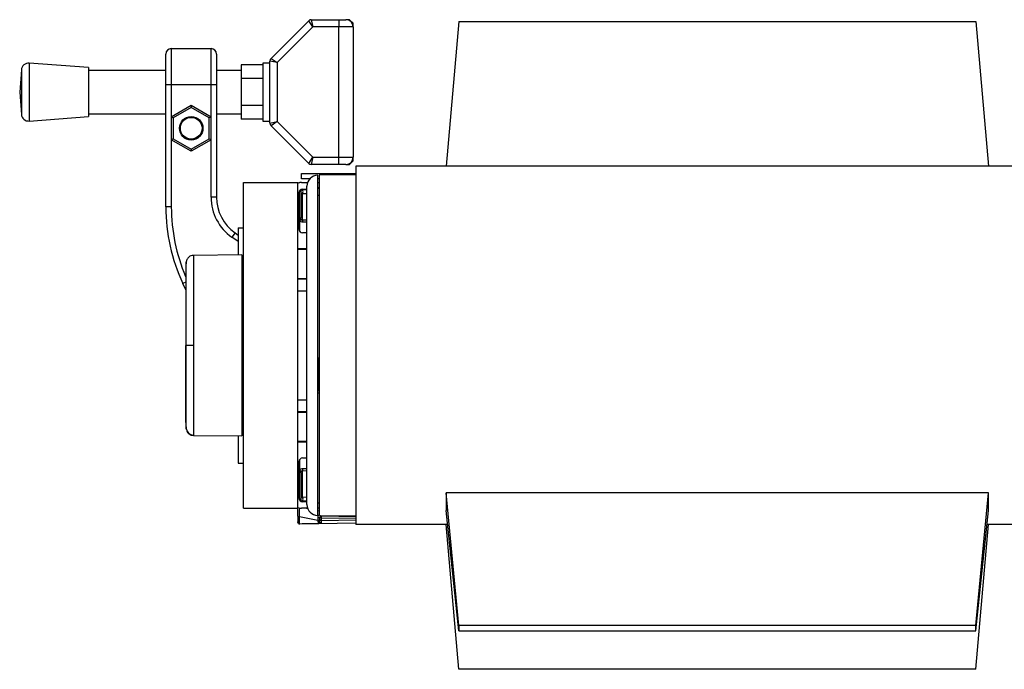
# Model space of a CAD drawing. Header units: millimetres. Extents: x 0 to 420, y 0 to 297.
# Tile 16 of 18: x 278 to 318, y 204 to 230. Entities that reach past the tile are written whole.
import ezdxf

# ---------------------------------------------------------------- set-up
doc = ezdxf.new("R2010")
doc.units = ezdxf.units.MM

msp = doc.modelspace()

# ---------------------------------------------------------------- linework, layer by layer
at = {"color": 7, "linetype": 'Continuous', "lineweight": 25}
for p, q in [((287.8333, 228.7305), (289.3789, 230.276)), ((289.5453, 230.0227), (288.0867, 228.5641)), ((289.5453, 230.0227), (289.3789, 230.276)), ((289.4838, 230.3195), (289.5453, 230.0227)), ((289.4838, 230.3195), (290.6096, 230.3195)), ((290.6096, 230.0227), (289.5453, 230.0227)), ((290.6096, 230.3195), (290.9064, 230.3195)), ((290.6096, 230.3195), (290.6096, 230.0227)), ((290.6096, 224.68), (290.6096, 230.0227)), ((291.2032, 230.0227), (290.6096, 230.0227)), ((291.0548, 230.3195), (290.9064, 230.3195)), ((291.2032, 230.1711), (291.0548, 230.3195)), ((291.2032, 230.0227), (291.2032, 230.1711)), ((291.2032, 230.0227), (291.2032, 224.68)), ((295.5382, 230.2453), (295.0188, 224.309)), ((295.5382, 230.2453), (316.7604, 230.2453)), ((316.7604, 230.2453), (317.2798, 224.309)), ((283.5173, 227.6482), (283.5173, 228.9096)), ((283.7399, 229.1322), (283.7399, 227.6482)), ((283.7399, 229.1322), (285.3724, 229.1322)), ((285.3724, 227.6482), (285.3724, 229.1322)), ((285.595, 228.9096), (285.595, 227.6482)), ((287.8333, 228.7305), (288.0867, 228.5641)), ((280.3372, 228.3531), (277.9058, 228.5386)), ((277.9058, 228.5386), (277.9058, 226.1641)), ((280.3372, 228.3531), (280.3372, 226.3496)), ((287.4931, 228.4652), (286.6026, 228.4652)), ((286.6026, 228.4652), (286.6026, 227.9083)), ((287.7899, 228.5386), (287.4931, 228.5386)), ((287.4931, 228.5386), (287.4931, 226.1641)), ((288.0867, 228.5641), (287.7899, 228.6255)), ((287.7899, 226.0772), (287.7899, 228.6255)), ((288.0867, 228.5641), (288.0867, 226.1386)), ((277.5872, 228.2652), (277.5175, 227.3514)), ((277.5872, 228.2652), (277.5872, 226.4375)), ((283.5173, 228.2418), (280.3372, 228.2418)), ((286.6026, 228.2418), (285.595, 228.2418)), ((283.5173, 222.6415), (283.5173, 227.6482)), ((283.7399, 227.6482), (283.5173, 227.6482)), ((283.7399, 227.6482), (283.7399, 226.3385)), ((285.3724, 227.6482), (283.7399, 227.6482)), ((285.3724, 226.3385), (285.3724, 227.6482)), ((285.595, 227.6482), (285.3724, 227.6482)), ((285.595, 227.6482), (285.595, 223.0403)), ((287.4931, 227.9083), (286.6026, 227.9083)), ((286.6026, 227.9083), (286.6026, 226.7944)), ((277.5175, 227.3514), (277.5872, 226.4375)), ((283.7399, 226.3385), (284.5561, 226.8098)), ((284.5561, 226.7241), (283.8141, 226.2957)), ((284.5561, 226.8098), (284.5561, 226.7241)), ((284.5561, 226.8098), (285.3724, 226.3385)), ((285.2982, 226.2957), (284.5561, 226.7241)), ((287.4931, 226.7944), (286.6026, 226.7944)), ((286.6026, 226.7944), (286.6026, 226.2375)), ((277.9058, 226.1641), (280.3372, 226.3496)), ((280.3372, 226.4609), (283.5173, 226.4609)), ((283.7399, 226.3385), (283.7399, 225.396)), ((283.7399, 226.3385), (283.8141, 226.2957)), ((285.3724, 226.3385), (285.2982, 226.2957)), ((285.3724, 225.396), (285.3724, 226.3385)), ((285.595, 226.4609), (286.6026, 226.4609)), ((283.8141, 226.2957), (283.8141, 225.4389)), ((285.2982, 225.4389), (285.2982, 226.2957)), ((287.4931, 226.2375), (286.6026, 226.2375)), ((287.4931, 226.1641), (287.7899, 226.1641)), ((287.7899, 226.0772), (288.0867, 226.1386)), ((288.0867, 226.1386), (287.8333, 225.9722)), ((289.3789, 224.4267), (287.8333, 225.9722)), ((288.0867, 226.1386), (289.5453, 224.68)), ((283.8141, 225.4389), (283.7399, 225.396)), ((283.7399, 225.396), (283.7399, 222.6415)), ((284.5561, 224.9248), (283.7399, 225.396)), ((283.8141, 225.4389), (284.5561, 225.0105)), ((284.5561, 225.0105), (285.2982, 225.4389)), ((285.3724, 225.396), (284.5561, 224.9248)), ((285.2982, 225.4389), (285.3724, 225.396)), ((285.3724, 223.0403), (285.3724, 225.396)), ((284.5561, 225.0105), (284.5561, 224.9248)), ((289.3789, 224.4267), (289.5453, 224.68)), ((289.5453, 224.68), (289.4838, 224.3832)), ((290.6096, 224.3832), (289.4838, 224.3832)), ((289.5453, 224.68), (290.6096, 224.68)), ((290.6096, 224.3832), (290.6096, 224.68)), ((290.6096, 224.68), (291.2032, 224.68)), ((290.9064, 224.3832), (290.6096, 224.3832)), ((290.9064, 224.3832), (291.0548, 224.3832)), ((291.0548, 224.3832), (291.2032, 224.5316)), ((291.2032, 224.5316), (291.2032, 224.68)), ((320.99, 224.309), (291.3086, 224.309)), ((291.3086, 224.309), (291.3086, 209.6168)), ((289.0825, 223.7896), (289.0825, 224.0122)), ((289.0825, 224.0122), (289.8246, 224.0122)), ((289.7504, 211.1677), (289.7504, 223.938)), ((289.8246, 224.0122), (291.3086, 224.0122)), ((289.8246, 224.0122), (289.8246, 223.938)), ((291.3086, 223.9515), (289.8246, 223.938)), ((289.8246, 209.9878), (289.8246, 223.938)), ((286.708, 210.2846), (286.708, 223.6412)), ((286.708, 223.6412), (288.9341, 223.6412)), ((288.9341, 210.2846), (288.9341, 223.6412)), ((289.0447, 223.6393), (289.0096, 223.6399)), ((289.4185, 223.7896), (289.0825, 223.7896)), ((289.0825, 223.6412), (289.3306, 223.6412)), ((289.3051, 210.433), (289.3051, 223.4928)), ((289.8246, 223.7896), (289.7504, 223.7896)), ((289.7504, 223.6412), (289.8246, 223.6412)), ((288.9787, 221.7268), (288.9787, 223.2257)), ((288.9954, 223.2908), (288.9935, 223.2682)), ((289.0529, 223.2682), (288.9935, 223.2682)), ((288.9935, 223.2682), (288.9935, 222.1759)), ((289.0529, 223.2682), (289.0529, 222.1759)), ((289.1271, 223.3741), (289.3051, 223.3741)), ((289.3051, 223.3378), (289.129, 223.3424)), ((289.129, 222.097), (289.129, 223.1957)), ((289.129, 223.1957), (289.3051, 223.191)), ((289.8246, 223.4186), (289.7504, 223.4186)), ((289.8246, 223.397), (289.7504, 223.397)), ((289.8246, 223.1135), (289.7504, 223.1135)), ((285.595, 223.0403), (285.3724, 223.0403)), ((283.7399, 222.6415), (283.5173, 222.6415)), ((289.0529, 222.1759), (288.9935, 222.1759)), ((289.0096, 221.636), (289.0096, 222.0821)), ((289.3051, 222.1011), (289.129, 222.097)), ((289.1297, 222.0245), (289.3051, 222.0285)), ((286.3544, 221.5815), (286.2267, 221.3992)), ((286.3544, 221.5815), (286.4854, 221.4898)), ((286.4854, 221.7861), (286.4854, 220.6711)), ((286.4854, 221.7861), (286.708, 221.7861)), ((289.3051, 221.5783), (289.1271, 221.5783)), ((286.4854, 221.218), (286.2267, 221.3992)), ((286.6338, 220.6724), (284.6463, 220.6551)), ((286.6338, 220.6724), (286.6338, 213.2534)), ((289.3051, 220.9179), (288.9341, 220.9179)), ((289.3051, 220.8957), (288.9341, 220.8957)), ((289.0096, 220.8957), (289.0096, 220.9179)), ((286.708, 220.5989), (286.6338, 220.6002)), ((284.3333, 219.5619), (284.2125, 219.5055)), ((284.3335, 219.246), (284.2125, 219.5055)), ((288.9341, 219.7084), (289.3051, 219.7084)), ((288.9341, 219.6862), (289.3051, 219.6862)), ((289.3051, 219.189), (288.9341, 219.189)), ((284.3539, 216.9629), (284.3335, 216.9629)), ((289.8246, 216.4357), (289.7504, 216.4357)), ((289.8097, 215.0993), (289.8097, 216.4357)), ((289.8246, 215.0018), (289.7504, 215.0018)), ((288.9341, 214.7368), (289.3051, 214.7368)), ((289.3051, 214.2396), (288.9341, 214.2396)), ((289.3051, 214.2174), (288.9341, 214.2174)), ((284.6463, 213.2707), (286.6338, 213.2534)), ((286.4854, 213.2547), (286.4854, 212.1397)), ((286.6338, 213.3256), (286.708, 213.3269)), ((288.9341, 213.0301), (289.3051, 213.0301)), ((288.9341, 213.0079), (289.3051, 213.0079)), ((289.0096, 213.0079), (289.0096, 213.0301)), ((288.9787, 210.7001), (288.9787, 212.199)), ((289.0096, 211.8437), (289.0096, 212.2898)), ((289.1271, 212.3475), (289.3051, 212.3475)), ((286.4854, 212.1397), (286.708, 212.1397)), ((289.129, 210.7301), (289.129, 211.8288)), ((289.129, 211.8288), (289.3051, 211.8247)), ((289.3051, 211.8973), (289.1297, 211.9013)), ((289.0529, 211.7499), (288.9935, 211.7499)), ((288.9935, 211.7499), (288.9935, 210.6576)), ((289.0529, 211.7499), (289.0529, 210.6576)), ((289.7504, 209.9878), (289.7504, 211.1677)), ((289.0529, 210.6576), (288.9935, 210.6576)), ((288.9935, 210.6576), (288.9953, 210.6362)), ((289.3051, 210.5517), (289.1271, 210.5517)), ((289.3051, 210.7348), (289.129, 210.7301)), ((289.129, 210.5834), (289.3051, 210.588)), ((295.5382, 205.4776), (295.0188, 210.9127)), ((317.2798, 210.9127), (295.0188, 210.9127)), ((295.0188, 210.9127), (295.0188, 210.1885)), ((316.7604, 205.4776), (317.2798, 210.9127)), ((317.2798, 210.1885), (317.2798, 210.9127)), ((286.708, 210.2846), (288.9341, 210.2846)), ((288.9341, 209.9646), (288.9341, 210.2846)), ((289.3306, 210.2846), (289.0825, 210.2846)), ((289.3397, 210.2611), (289.2271, 210.2846)), ((289.7504, 210.5072), (289.8246, 210.5072)), ((289.8246, 210.2846), (289.7504, 210.2846)), ((289.8246, 210.1599), (289.7504, 210.1754)), ((295.5382, 205.2603), (295.0188, 210.1885)), ((316.7604, 205.2603), (317.2798, 210.1885)), ((288.9341, 209.9646), (288.9341, 209.7235)), ((289.0057, 209.9462), (289.753, 209.7903)), ((289.0057, 209.651), (289.0057, 209.9462)), ((289.753, 209.7903), (289.753, 209.7646)), ((289.8246, 209.9878), (291.3086, 209.9743)), ((289.8246, 209.8826), (289.8246, 209.8484)), ((289.8246, 209.8484), (289.8246, 209.7461)), ((291.3086, 209.9322), (289.9001, 209.9568)), ((289.9001, 209.7753), (289.9001, 209.8979)), ((289.9001, 209.8979), (291.3086, 209.8733)), ((291.3086, 209.7999), (289.9001, 209.7753)), ((288.9341, 209.7235), (288.9341, 209.7213)), ((289.0096, 209.651), (289.0057, 209.651)), ((289.0096, 209.6471), (291.3086, 209.6872)), ((295.0791, 209.6168), (291.3086, 209.6168)), ((295.5382, 203.6805), (295.0188, 209.6168)), ((316.7604, 203.6805), (317.2798, 209.6168)), ((320.99, 209.6168), (317.2195, 209.6168)), ((295.5382, 205.4776), (295.5382, 205.2603)), ((316.7604, 205.4776), (295.5382, 205.4776)), ((316.7604, 205.2603), (316.7604, 205.4776)), ((295.5382, 205.2603), (316.7604, 205.2603)), ((316.7604, 203.6805), (295.5382, 203.6805))]:
    msp.add_line(p, q, dxfattribs=at)
at = {"color": 7, "linetype": 'Continuous', "lineweight": 25, "flags": 128}
for points in [[(284.6465, 216.963), (284.5928, 216.963), (284.541, 216.963), (284.4928, 216.9629), (284.4497, 216.9629), (284.4132, 216.9629), (284.3845, 216.9629), (284.3645, 216.9629), (284.3539, 216.9629)], [(289.8246, 215.0963), (289.8142, 215.0983), (289.7924, 215.1039), (289.7745, 215.1107), (289.7613, 215.1184), (289.7531, 215.1267), (289.7504, 215.1354)]]:
    msp.add_lwpolyline(points, dxfattribs=at)
at = {"color": 7, "linetype": 'Continuous', "lineweight": 25}
for radius in [0.4823, 0.4452]:
    msp.add_circle((284.5561, 225.8673), radius, dxfattribs=at)
for centre, radius, start, end in [((289.4838, 230.1711), 0.1484, 90, 135), ((290.9064, 230.0227), 0.2968, 0, 90), ((283.7399, 228.9096), 0.2226, 90, 180), ((285.3724, 228.9096), 0.2226, 0, 90), ((287.9383, 228.6255), 0.1484, 135, 180), ((277.8832, 228.2427), 0.2968, 85.63709, 175.63709), ((277.8832, 226.4601), 0.2968, 184.36291, 274.36291), ((287.9383, 226.0772), 0.1484, 180, 225), ((289.4838, 224.5316), 0.1484, 225, 270), ((290.9064, 224.68), 0.2968, 270, 0), ((289.7504, 223.4928), 0.4452, 90, 180), ((289.0825, 223.2702), 0.371, 90, 113.57818), ((289.0083, 223.5657), 0.0742, 89, 133.69285), ((288.9657, 223.6339), 0.0443, 0.14666, 7.719), ((289.1271, 223.2257), 0.1484, 90, 180), ((289.5836, 224.0201), 0.8734, 231.00532, 233.89864), ((289.1271, 223.2682), 0.0742, 88.5, 180), ((289.1263, 223.2691), 0.0735, 180.66164, 272.10274), ((289.4894, 223.3609), 0.3609, 177.90331, 182.93445), ((288.9952, 223.269), 0.1526, 331.27083, 28.72917), ((287.3759, 223.0403), 2.0035, 180, 235), ((287.3759, 223.0403), 1.7809, 180, 235), ((290.9376, 222.6415), 7.4203, 180, 205), ((290.9376, 222.6415), 7.1977, 180, 203.30097), ((290.4427, 220.2612), 2.3172, 126.35746, 128.20229), ((290.7435, 222.0751), 1.6147, 179.22369, 181.79872), ((289.1271, 221.7268), 0.1484, 180, 270), ((284.6486, 213.5822), 0.2964, 186.17949, 269.5857), ((289.1271, 212.199), 0.1484, 90, 180), ((290.4427, 213.6646), 2.3172, 231.79771, 233.64254), ((290.7435, 211.8507), 1.6147, 178.20128, 180.77631), ((289.1271, 210.7001), 0.1484, 180, 270), ((289.5836, 209.9057), 0.8734, 126.10136, 128.99468), ((289.1263, 210.6567), 0.0735, 87.89726, 179.33836), ((289.1271, 210.6576), 0.0742, 180, 271.5), ((289.4364, 210.5653), 0.3079, 176.63295, 182.52929), ((288.9952, 210.6568), 0.1526, 331.27083, 28.72917), ((289.0825, 210.6556), 0.371, 246.42182, 270), ((289.7504, 210.433), 0.4452, 180, 270), ((288.9895, 210.0314), 0.0868, 230.35336, 280.79893), ((289.7692, 209.7857), 0.1116, 60.23811, 98.91748), ((289.7692, 209.7051), 0.0868, 50.35336, 100.79893), ((289.7692, 209.6793), 0.0868, 50.35336, 100.79893), ((289.8988, 209.8826), 0.0742, 154.07066, 180), ((289.8982, 209.849), 0.0737, 180.45213, 271.42472), ((289.8988, 209.8826), 0.0742, 89, 154.07066), ((290.3303, 210.1248), 0.4844, 196.48057, 200.70121), ((290.1972, 209.977), 0.2978, 178.05466, 183.89129), ((289.8341, 209.9273), 0.0723, 335.95366, 24.04634), ((289.0083, 209.7213), 0.0742, 180, 271)]:
    msp.add_arc(centre, radius, start, end, dxfattribs=at)
for centre, major_axis, ratio, start_param, end_param in [((289.1258, 222.1761), (-0.0123, 0.1512), 0.9778629, 2.1596214, 3.0845486), ((289.1271, 222.1761), (-0.0043, 0.079), 0.9372733, 2.1855017, 3.1104289), ((289.1258, 211.7497), (0.0123, 0.1512), 0.9778629, 0.0570441, 0.9819713), ((289.1271, 211.7497), (0.0043, 0.079), 0.9372733, 0.0311638, 0.956091), ((289.0083, 210.3248), (0.0152, 1.5129), 0.0008219, 4.4594228, 4.6906264), ((289.7504, 210.17), (-0.0152, 1.5192), 0.0008151, 1.7521648, 1.8234209), ((289.8988, 217.084), (-0.0013, 7.4214), 0.0000153, 3.186618, 3.3160992), ((238.041, 216.1789), (182.1621, 1.338), 0.0394615, 4.9956832, 5.0001454), ((289.0083, 217.0685), (-0.0013, 7.4214), 0.0000153, 3.1415929, 3.1741129)]:
    msp.add_ellipse(centre, major_axis=major_axis, ratio=ratio, start_param=start_param, end_param=end_param, dxfattribs=at)
for points, knots in [([(288.9935, 222.1759), (288.9941, 222.1595), (288.9952, 222.1275), (289.0049, 222.0969), (289.0096, 222.0821)], [0, 0, 0, 0, 0.5136517, 1, 1, 1, 1]), ([(289.069, 222.1273), (289.0643, 222.1348), (289.0549, 222.1498), (289.0535, 222.1673), (289.0529, 222.1759)], [0, 0, 0, 0, 0.50426606, 1, 1, 1, 1]), ([(284.645, 220.653), (284.6109, 220.6499), (284.5471, 220.6442), (284.4696, 220.5988), (284.4163, 220.5465), (284.383, 220.4937), (284.3646, 220.4467), (284.3559, 220.4092), (284.3538, 220.388), (284.353, 220.3797)], [0, 0, 0, 0, 0.2316109, 0.431758, 0.5981677, 0.7386349, 0.8537726, 0.9421464, 1, 1, 1, 1]), ([(284.6464, 220.6447), (284.6465, 220.6471), (284.6465, 220.6549), (284.6465, 220.5739), (284.6464, 220.3961), (284.6466, 220.1114), (284.6464, 219.7358), (284.6464, 219.2848), (284.6465, 218.7637), (284.6464, 218.1963), (284.6464, 217.5887), (284.6465, 217.1735), (284.6465, 216.963)], [0, 0, 0, 0, 0.0429096, 0.1412675, 0.2470802, 0.3559615, 0.461773, 0.5706531, 0.6764643, 0.7853441, 0.8911386, 1, 1, 1, 1]), ([(284.3542, 220.393), (284.3499, 220.3496), (284.3412, 220.2628), (284.3361, 220.1757), (284.3335, 220.1322)], [0, 0, 0, 0, 0.5005685, 1, 1, 1, 1]), ([(284.3539, 216.9629), (284.354, 217.1555), (284.354, 217.5408), (284.3538, 218.1026), (284.3539, 218.6314), (284.3539, 219.1138), (284.3539, 219.534), (284.354, 219.8825), (284.3539, 220.1476), (284.3539, 220.3135), (284.3539, 220.3888), (284.3539, 220.3818), (284.3539, 220.3797)], [0, 0, 0, 0, 0.1074097, 0.2148222, 0.322236, 0.4296485, 0.5370744, 0.6444986, 0.7519239, 0.8593504, 0.9566299, 1, 1, 1, 1]), ([(284.3335, 220.1151), (284.3335, 220.1179), (284.3335, 220.126), (284.3335, 219.9911), (284.3335, 219.7205), (284.3335, 219.3293), (284.3335, 218.8333), (284.3335, 218.2576), (284.3335, 217.625), (284.3335, 217.1834), (284.3335, 216.9629)], [0, 0, 0, 0, 0.0718083, 0.2046638, 0.3367246, 0.4694783, 0.6020078, 0.7343695, 0.8673384, 1, 1, 1, 1]), ([(284.3335, 213.8107), (284.3335, 213.8079), (284.3335, 213.7998), (284.3335, 213.9347), (284.3335, 214.2053), (284.3335, 214.5965), (284.3335, 215.0925), (284.3335, 215.6682), (284.3335, 216.3008), (284.3335, 216.7424), (284.3335, 216.9629)], [0, 0, 0, 0, 0.071829, 0.2046816, 0.3367394, 0.4694901, 0.6020167, 0.7343754, 0.8673414, 1, 1, 1, 1]), ([(284.3539, 213.5462), (284.3539, 213.5439), (284.3539, 213.5367), (284.3539, 213.6122), (284.3539, 213.7782), (284.354, 214.0433), (284.3539, 214.3918), (284.3539, 214.812), (284.3539, 215.2944), (284.3538, 215.8232), (284.354, 216.385), (284.354, 216.7703), (284.3539, 216.9629)], [0, 0, 0, 0, 0.045197, 0.1422907, 0.249512, 0.3567322, 0.4639513, 0.5711719, 0.6783794, 0.785588, 0.8927954, 1, 1, 1, 1]), ([(284.6465, 216.963), (284.6465, 216.7584), (284.6464, 216.3432), (284.6464, 215.7407), (284.6465, 215.1675), (284.6464, 214.6502), (284.6464, 214.1941), (284.6466, 213.8207), (284.6464, 213.532), (284.6465, 213.3541), (284.6465, 213.2716), (284.6465, 213.2792), (284.6464, 213.2817)], [0, 0, 0, 0, 0.1058464, 0.2147623, 0.3206097, 0.4295267, 0.5353744, 0.6442917, 0.7501405, 0.8590591, 0.9551732, 1, 1, 1, 1]), ([(284.3335, 213.7936), (284.3361, 213.7501), (284.3412, 213.663), (284.3499, 213.5762), (284.3542, 213.5328)], [0, 0, 0, 0, 0.4993736, 1, 1, 1, 1]), ([(284.3531, 213.5462), (284.3533, 213.5436), (284.3541, 213.5315), (284.361, 213.4867), (284.3892, 213.4117), (284.4593, 213.3314), (284.5508, 213.2794), (284.6159, 213.2755), (284.6454, 213.2738)], [0, 0, 0, 0, 0.0184774, 0.0858214, 0.3054651, 0.5583136, 0.8002105, 1, 1, 1, 1]), ([(289.0096, 211.8437), (289.005, 211.8293), (288.9953, 211.7988), (288.9941, 211.7667), (288.9935, 211.7499)], [0, 0, 0, 0, 0.473257, 1, 1, 1, 1]), ([(289.0529, 211.7499), (289.0536, 211.7588), (289.055, 211.7763), (289.0644, 211.7912), (289.069, 211.7985)], [0, 0, 0, 0, 0.5084988, 1, 1, 1, 1]), ([(289.8246, 210.0179), (289.8234, 210.0172), (289.808, 210.0086), (289.7819, 209.9864), (289.7563, 209.9439), (289.7534, 209.9119), (289.7519, 209.896)], [0, 0, 0, 0, 0.0277768, 0.3526321, 0.6771025, 1, 1, 1, 1]), ([(289.753, 209.7646), (289.7545, 209.747), (289.7576, 209.711), (289.7787, 209.6811), (289.7895, 209.6658)], [0, 0, 0, 0, 0.4885692, 1, 1, 1, 1]), ([(289.9001, 209.6701), (289.895, 209.6703), (289.8816, 209.6709), (289.8602, 209.6794), (289.8404, 209.6966), (289.8271, 209.7201), (289.8254, 209.7374), (289.8246, 209.7461)], [0, 0, 0, 0, 0.1198481, 0.3183141, 0.5328656, 0.7630213, 1, 1, 1, 1]), ([(289.832, 209.915), (289.8331, 209.9164), (289.8353, 209.9192), (289.843, 209.915), (289.8582, 209.9076), (289.8684, 209.9037), (289.8795, 209.9007), (289.8886, 209.8992), (289.8952, 209.8984), (289.8986, 209.8981), (289.8999, 209.8979), (289.9001, 209.8979)], [0, 0, 0, 0, 0.323343, 0.6499724, 0.7362313, 0.8229725, 0.8880053, 0.9381719, 0.9726728, 0.9963383, 1, 1, 1, 1]), ([(289.8377, 209.9877), (289.8391, 209.9855), (289.8448, 209.9766), (289.8516, 209.9631), (289.8565, 209.9496), (289.8565, 209.9442), (289.8553, 209.9428), (289.8551, 209.9426), (289.855, 209.9425)], [0, 0, 0, 0, 0.0924778, 0.371071, 0.6499635, 0.9338056, 0.9875598, 1, 1, 1, 1]), ([(289.0057, 209.651), (288.9986, 209.6519), (288.9842, 209.6536), (288.9652, 209.6634), (288.9492, 209.6778), (288.9373, 209.6981), (288.9342, 209.7144), (288.9341, 209.7234), (288.9341, 209.7235)], [0, 0, 0, 0, 0.1679428, 0.3353029, 0.5164487, 0.7333953, 0.9947379, 1, 1, 1, 1]), ([(289.7895, 209.6658), (289.802, 209.666), (289.8318, 209.6667), (289.8691, 209.6683), (289.8911, 209.6695), (289.8999, 209.6701), (289.9001, 209.6701)], [0, 0, 0, 0, 0.291984, 0.6959149, 0.9948299, 1, 1, 1, 1])]:
    msp.add_open_spline(points, degree=3, knots=knots, dxfattribs=at)

doc.saveas('drawing.dxf')
